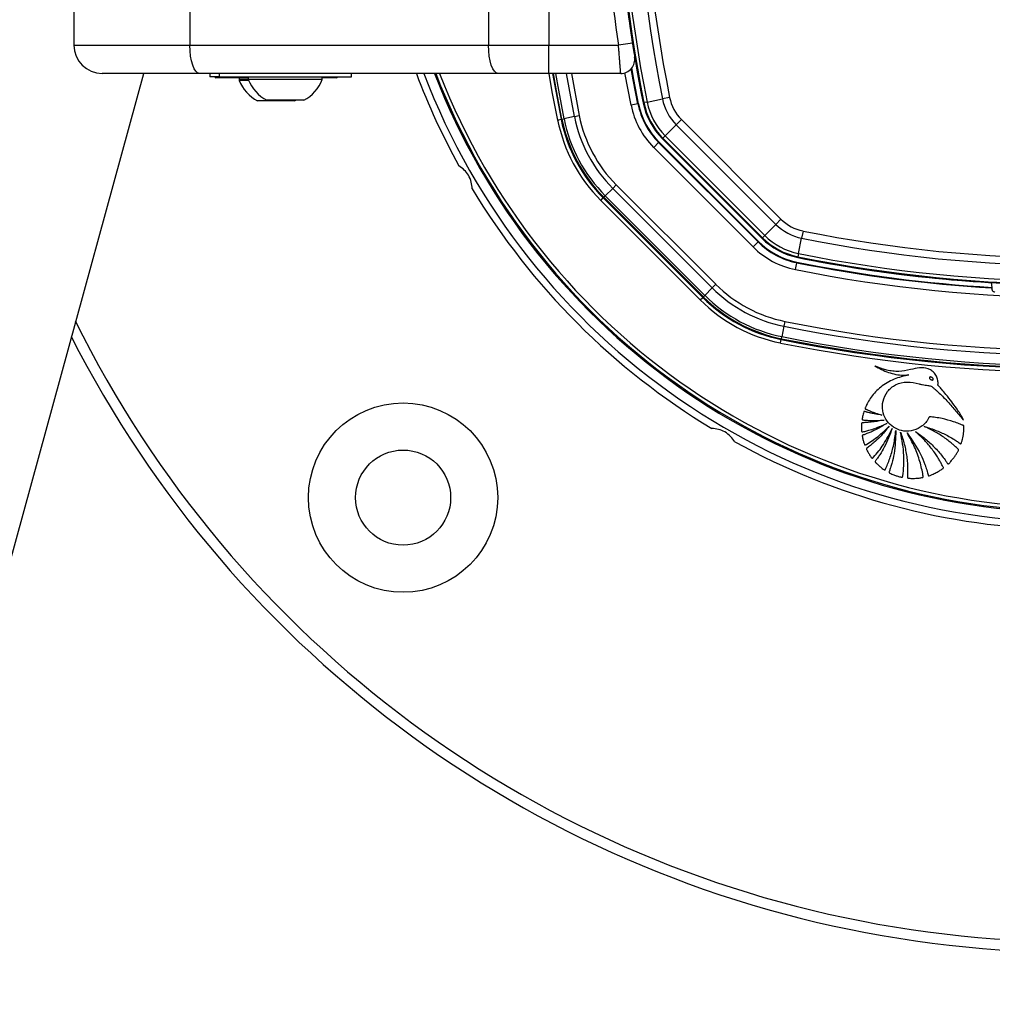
# Model space of a CAD drawing. Header units: millimetres. Extents: x 20 to 26059, y 28 to 17777.
# Tile 43 of 72: x 8799 to 9075, y 12930 to 13209. Entities that reach past the tile are written whole.
import ezdxf

# ---------------------------------------------------------------- set-up
doc = ezdxf.new("R2010")
doc.units = ezdxf.units.MM
doc.header["$LTSCALE"] = 2

msp = doc.modelspace()

# ---------------------------------------------------------------- linework, layer by layer
at = {"color": 7, "linetype": 'Continuous', "lineweight": 25}
for p, q in [((8814.08, 13211.93), (8814.08, 13201.93)), ((8846.98, 13211.93), (8846.98, 13201.93)), ((8931.79, 13211.93), (8931.79, 13201.93)), ((8948.89, 13212.37), (8948.89, 13201.93)), ((8972.08, 13206.46), (8972.66, 13202.54)), ((8814.08, 13201.93), (8846.98, 13201.93)), ((8846.98, 13201.93), (8931.79, 13201.93)), ((8931.79, 13201.93), (8948.89, 13201.93)), ((8948.89, 13201.93), (8968.71, 13201.93)), ((8948.89, 13193.93), (8948.89, 13201.93)), ((8972.66, 13202.54), (8968.71, 13201.93)), ((8849.71, 13193.93), (8822.08, 13193.93)), ((8934.53, 13193.93), (8849.71, 13193.93)), ((8852.68, 13193.93), (8852.68, 13192.93)), ((8855.28, 13192.93), (8852.68, 13192.93)), ((8863.58, 13192.73), (8854.38, 13192.73)), ((8855.28, 13193.93), (8855.28, 13192.93)), ((8855.28, 13192.93), (8892.88, 13192.93)), ((8860.98, 13192.73), (8860.98, 13192.17)), ((8860.98, 13192.73), (8860.98, 13191.97)), ((8863.58, 13192.17), (8860.98, 13192.17)), ((8863.66, 13191.97), (8860.98, 13191.97)), ((8863.58, 13192.93), (8863.58, 13192.17)), ((8884.58, 13192.17), (8863.58, 13192.17)), ((8884.58, 13192.17), (8884.58, 13192.93)), ((8888.58, 13192.73), (8884.58, 13192.73)), ((8892.88, 13192.93), (8892.88, 13193.93)), ((8948.89, 13193.93), (8934.53, 13193.93)), ((8969.34, 13193.93), (8948.89, 13193.93)), ((8879.33, 13186.33), (8868.83, 13186.33)), ((8876.73, 13186.13), (8877.09, 13186.33)), ((8976.82, 13185.82), (8981.18, 13186.69)), ((8983.23, 13187.11), (8981.18, 13186.69)), ((8876.73, 13186.13), (8866.23, 13186.13)), ((8974.23, 13185.3), (8972.27, 13184.9)), ((8974.41, 13185.33), (8974.23, 13185.3)), ((8975.93, 13185.64), (8975.71, 13185.59)), ((8976.82, 13185.82), (8975.93, 13185.64)), ((8951.44, 13180.71), (8952.42, 13180.91)), ((8952.66, 13180.96), (8952.42, 13180.91)), ((8952.66, 13180.96), (8953.23, 13181.08)), ((8956.18, 13181.67), (8953.23, 13181.08)), ((8956.18, 13181.67), (8957.56, 13181.95)), ((8986.59, 13180.82), (8985.12, 13179.34)), ((8986.59, 13180.82), (9014.84, 13152.57)), ((8981.98, 13176.2), (8985.12, 13179.34)), ((9013.37, 13151.09), (8985.12, 13179.34)), ((8981.33, 13175.55), (8981.17, 13175.39)), ((8981.17, 13175.39), (9009.42, 13147.14)), ((8981.98, 13176.2), (8981.33, 13175.55)), ((9009.58, 13147.3), (8981.33, 13175.55)), ((8981.98, 13176.2), (9010.23, 13147.95)), ((8980.11, 13174.33), (8978.7, 13172.92)), ((8978.7, 13172.92), (9006.95, 13144.67)), ((8980.23, 13174.45), (8980.11, 13174.33)), ((9008.36, 13146.08), (8980.11, 13174.33)), ((9008.48, 13146.21), (8980.23, 13174.45)), ((8967.09, 13161.31), (8964.96, 13159.18)), ((8967.09, 13161.31), (8968.09, 13162.31)), ((8967.09, 13161.31), (8995.33, 13133.06)), ((8996.33, 13134.06), (8968.09, 13162.31)), ((8963.67, 13157.89), (8964.37, 13158.59)), ((8964.55, 13158.77), (8964.37, 13158.59)), ((8992.62, 13130.35), (8964.37, 13158.59)), ((8964.55, 13158.77), (8964.96, 13159.18)), ((8964.55, 13158.77), (8992.8, 13130.52)), ((8993.21, 13130.93), (8964.96, 13159.18)), ((8963.67, 13157.89), (8991.92, 13129.64)), ((9010.23, 13147.95), (9013.37, 13151.09)), ((9014.84, 13152.57), (9013.37, 13151.09)), ((9009.58, 13147.3), (9009.42, 13147.14)), ((9010.23, 13147.95), (9009.58, 13147.3)), ((9019.85, 13142.79), (9020.72, 13147.15)), ((9021.13, 13149.2), (9020.72, 13147.15)), ((9008.36, 13146.08), (9006.95, 13144.67)), ((9008.48, 13146.21), (9008.36, 13146.08)), ((9019.67, 13141.9), (9019.62, 13141.68)), ((9019.85, 13142.79), (9019.67, 13141.9)), ((9018.93, 13138.25), (9019.33, 13140.21)), ((9019.36, 13140.38), (9019.33, 13140.21)), ((8995.33, 13133.06), (8993.21, 13130.93)), ((8996.33, 13134.06), (8995.33, 13133.06)), ((9074.83, 13133.2), (9074.66, 13134.54)), ((9074.68, 13133.03), (9074.83, 13133.2)), ((9074.86, 13132.94), (9074.83, 13133.2)), ((8991.92, 13129.64), (8992.62, 13130.35)), ((8992.8, 13130.52), (8992.62, 13130.35)), ((8992.8, 13130.52), (8993.21, 13130.93)), ((9015.7, 13122.15), (9015.1, 13119.2)), ((9015.97, 13123.53), (9015.7, 13122.15)), ((9014.99, 13118.63), (9015.1, 13119.2)), ((9014.74, 13117.41), (9014.94, 13118.39)), ((9014.99, 13118.63), (9014.94, 13118.39))]:
    msp.add_line(p, q, dxfattribs=at)
at = {"color": 8, "linetype": 'Continuous', "lineweight": 25}
for p, q in [((8956.18, 13181.67), (8953.9, 13193.93)), ((8955.33, 13193.93), (8957.56, 13181.95)), ((8972.27, 13184.9), (8970.53, 13194.11))]:
    msp.add_line(p, q, dxfattribs=at)
at = {"color": 7, "linetype": 'Continuous', "lineweight": 25, "flags": 128}
for points in [[(8849.71, 13193.93), (8849.18, 13194.09), (8848.67, 13194.54), (8848.19, 13195.28), (8847.78, 13196.28), (8847.44, 13197.49), (8847.19, 13198.87), (8847.03, 13200.37), (8846.98, 13201.93)], [(8934.53, 13193.93), (8934, 13194.09), (8933.48, 13194.54), (8933.01, 13195.28), (8932.59, 13196.28), (8932.25, 13197.49), (8932, 13198.87), (8931.85, 13200.37), (8931.79, 13201.93)], [(8974.23, 13185.3), (8972.92, 13192.15), (8972.35, 13195.3)], [(8974.41, 13185.33), (8973.09, 13192.2), (8972.5, 13195.48)], [(8177.35, 10801.92), (8260.81, 11105.99), (8347.06, 11420.22), (8433.31, 11734.45), (8519.56, 12048.68), (8648.94, 12520.03), (8713.62, 12755.7), (8778.31, 12991.38), (8833.91, 13193.93)], [(8950.01, 13193.93), (8950.88, 13188.93), (8952.42, 13180.91)], [(9074.86, 13132.94), (9074.77, 13132.85), (9074.69, 13132.76)]]:
    msp.add_lwpolyline(points, dxfattribs=at)
at = {"color": 8, "linetype": 'Continuous', "lineweight": 25, "flags": 128}
for points in [[(8951.44, 13180.71), (8949.9, 13188.75), (8949, 13193.93)], [(8952.66, 13180.96), (8951.12, 13189.03), (8950.26, 13193.93)], [(8950.85, 13193.93), (8951.68, 13189.23), (8953.23, 13181.08)]]:
    msp.add_lwpolyline(points, dxfattribs=at)
at = {"color": 7, "linetype": 'Continuous', "lineweight": 25}
for radius in [26.88, 13.5]:
    msp.add_circle((8907.54, 13073.51), radius, dxfattribs=at)
for centre, radius, start, end in [((9367.86, 13264.43), 399.78, 168.6328, 191.3672), ((9367.86, 13264.43), 398.86, 168.6328, 191.3672), ((9367.86, 13264.43), 394.42, 168.6328, 191.3672), ((9367.86, 13264.43), 392.33, 168.6328, 191.3672), ((9367.86, 13264.43), 400, 181.3375, 191.3672), ((9368.06, 13263.07), 404, 182.9276, 188.7036), ((9367.86, 13264.43), 400, 184.1474, 191.3672), ((8822.08, 13201.93), 8, 180, 270), ((8969.34, 13197.93), 4, 270, 9.2779), ((8854.38, 13193.13), 0.4, 210, 270), ((8871.48, 13196.13), 11.29, 201.6102, 242.2991), ((8874.08, 13196.33), 11.29, 201.6102, 242.2991), ((8874.08, 13196.33), 11.29, 297.7009, 338.3898), ((8888.58, 13193.13), 0.4, 270, 330), ((9098.46, 13264.43), 200, 200.6403, 208.9094), ((9098.46, 13264.43), 198, 200.8585, 339.1415), ((9098.46, 13264.43), 195.2, 201.1724, 338.8276), ((8995.31, 13189.54), 14.42, 191.3672, 225), ((8995.31, 13189.54), 12.33, 191.3672, 225), ((8995.31, 13189.54), 23.5, 191.3672, 225), ((8995.31, 13189.54), 21.5, 191.3672, 225), ((8995.31, 13189.54), 21.33, 191.3672, 225), ((8995.31, 13189.54), 20, 191.3672, 225), ((8995.31, 13189.54), 19.78, 191.3672, 225), ((8995.31, 13189.54), 18.86, 191.3672, 225), ((8995.31, 13189.54), 44.76, 191.3672, 225), ((8995.31, 13189.54), 43.76, 191.3672, 225), ((8995.31, 13189.54), 43.51, 191.3672, 225), ((8995.31, 13189.54), 42.92, 191.3672, 225), ((8995.31, 13189.54), 39.92, 191.3672, 225), ((8995.31, 13189.54), 38.51, 191.3672, 225), ((9098.46, 13264.43), 200, 211.0906, 238.9094), ((9023.56, 13161.29), 14.42, 225, 258.6328), ((9023.56, 13161.29), 12.33, 225, 258.6328), ((9023.56, 13161.29), 20, 225, 258.6328), ((9023.56, 13161.29), 19.78, 225, 258.6328), ((9023.56, 13161.29), 18.86, 225, 258.6328), ((9098.46, 13533.83), 394.42, 258.6328, 281.3672), ((9098.46, 13533.83), 392.33, 258.6328, 281.3672), ((9023.56, 13161.29), 23.5, 225, 258.6328), ((9023.56, 13161.29), 21.5, 225, 258.6328), ((9023.56, 13161.29), 21.33, 225, 258.6328), ((9098.46, 13533.83), 400, 258.6328, 268.6625), ((9098.46, 13533.83), 400, 258.6328, 265.8526), ((9098.46, 13533.83), 399.78, 258.6328, 281.3672), ((9098.46, 13533.83), 398.86, 258.6328, 281.3672), ((9098.46, 13533.83), 401.5, 258.6328, 266.604), ((9098.46, 13533.83), 401.33, 258.6328, 266.6247), ((9098.46, 13533.83), 403.5, 258.6328, 281.3672), ((9023.56, 13161.29), 39.92, 225, 258.6328), ((9023.56, 13161.29), 38.51, 225, 258.6328), ((9023.56, 13161.29), 43.76, 225, 258.6328), ((9023.56, 13161.29), 43.51, 225, 258.6328), ((9023.56, 13161.29), 42.92, 225, 258.6328), ((9023.56, 13161.29), 44.76, 225, 258.6328), ((9098.46, 13264.43), 317, 206.3504, 315), ((9098.46, 13533.83), 419.92, 258.6328, 281.3672), ((9098.46, 13533.83), 418.51, 258.6328, 281.3672), ((9098.46, 13264.43), 320, 206.975, 315), ((9098.46, 13533.83), 422.92, 258.6328, 281.3672), ((9098.46, 13533.83), 424.76, 258.6328, 281.3672), ((9098.46, 13533.83), 423.76, 258.6328, 281.3672), ((9098.46, 13533.83), 423.51, 258.6328, 281.3672), ((9098.46, 13264.43), 200, 241.0906, 268.9094)]:
    msp.add_arc(centre, radius, start, end, dxfattribs=at)
at = {"color": 8, "linetype": 'Continuous', "lineweight": 25}
for radius, start, end in [(195.2, 201.1724, 338.8276), (194.87, 201.2097, 338.7903), (193.87, 201.3244, 338.6756)]:
    msp.add_arc((9098.46, 13264.43), radius, start, end, dxfattribs=at)
at = {"color": 7, "linetype": 'Continuous', "lineweight": 25}
for points, knots in [([(8969.34, 13193.93), (8969.34, 13193.94), (8969.34, 13193.95), (8969.34, 13194.03), (8969.32, 13194.17), (8969.31, 13194.36), (8969.28, 13194.69), (8969.25, 13195.12), (8969.21, 13195.64), (8969.16, 13196.21), (8969.11, 13196.88), (8969.05, 13197.6), (8969, 13198.18), (8968.95, 13198.79), (8968.9, 13199.42), (8968.86, 13200.01), (8968.81, 13200.69), (8968.76, 13201.31), (8968.72, 13201.78), (8968.71, 13201.93)], [0, 0, 0, 0, 0.052162, 0.104682, 0.158329, 0.212364, 0.264417, 0.370255, 0.424162, 0.476376, 0.582541, 0.636613, 0.689326, 0.742402, 0.796623, 0.851239, 0.888123, 0.962485, 1, 1, 1, 1]), ([(8972.66, 13202.54), (8972.71, 13202.23), (8972.83, 13201.48), (8973, 13200.36), (8973.16, 13199.37), (8973.27, 13198.71), (8973.28, 13198.62), (8973.29, 13198.58)], [0, 0, 0, 0, 0.148936, 0.363368, 0.575824, 0.787673, 1, 1, 1, 1]), ([(8927.19, 13161.15), (8927.13, 13161.8), (8927.01, 13163.09), (8926.18, 13165), (8924.93, 13166.65), (8923.91, 13167.37), (8923.38, 13167.75)], [0, 0, 0, 0, 0.25434, 0.510225, 0.74435, 1, 1, 1, 1]), ([(9074.68, 13133.03), (9074.68, 13133.01), (9074.67, 13132.98), (9074.69, 13132.82), (9074.69, 13132.76)], [0, 0, 0, 0, 0.649892, 1, 1, 1, 1]), ([(9074.69, 13132.76), (9074.71, 13132.66), (9074.74, 13132.5), (9074.91, 13132.22), (9075.14, 13132.01), (9075.39, 13131.9), (9075.56, 13131.88), (9075.62, 13131.88)], [0, 0, 0, 0, 0.304041, 0.505623, 0.708168, 0.890585, 1, 1, 1, 1]), ([(9041.54, 13110.9), (9042.15, 13110.55), (9043.39, 13109.84), (9045.37, 13109.02), (9047.45, 13108.44), (9049.22, 13108.24), (9050.45, 13108.27), (9050.97, 13108.34), (9051.13, 13108.36)], [0, 0, 0, 0, 0.209784, 0.422933, 0.635761, 0.846744, 0.951153, 1, 1, 1, 1]), ([(9066.64, 13095.5), (9066.53, 13095.8), (9066.35, 13096.3), (9065.91, 13096.98), (9065.39, 13097.83), (9064.53, 13099.09), (9063.28, 13100.82), (9061.88, 13102.59), (9060.66, 13104.03), (9059.96, 13104.84), (9059.62, 13105.18), (9059.53, 13105.29), (9059.49, 13105.35), (9059.45, 13105.38), (9059.43, 13105.4), (9059.41, 13105.44), (9059.41, 13105.5), (9059.42, 13105.58), (9059.46, 13105.75), (9059.45, 13105.99), (9059.45, 13106.22), (9059.44, 13106.36), (9059.44, 13106.42), (9059.44, 13106.44), (9059.44, 13106.46), (9059.44, 13106.46), (9059.43, 13106.46), (9059.43, 13106.46), (9059.43, 13106.47), (9059.4, 13106.89), (9059.2, 13107.73), (9058.54, 13108.83), (9057.65, 13109.64), (9056.22, 13110.34), (9054.12, 13110.46), (9051.4, 13109.78), (9048.85, 13109.3), (9046.58, 13109.36), (9045.02, 13109.66), (9043.7, 13110.03), (9042.62, 13110.42), (9041.93, 13110.71), (9041.58, 13110.88), (9041.54, 13110.9)], [0, 0, 0, 0, 0.02822, 0.047024, 0.072189, 0.117124, 0.182915, 0.263094, 0.318189, 0.351119, 0.358364, 0.361518, 0.363967, 0.364769, 0.365681, 0.366458, 0.368426, 0.370883, 0.374355, 0.383843, 0.39149, 0.394855, 0.396335, 0.396987, 0.397274, 0.3974, 0.397455, 0.39748, 0.39749, 0.397499, 0.435527, 0.473257, 0.509719, 0.541957, 0.613525, 0.690941, 0.79256, 0.84284, 0.893244, 0.933507, 0.964789, 0.996041, 1, 1, 1, 1]), ([(9051.13, 13108.36), (9049.72, 13108.01), (9046.89, 13107.3), (9043.17, 13105.12), (9040.83, 13102.63), (9039.66, 13100.8), (9039.23, 13099.96), (9039.03, 13099.54), (9038.91, 13099.26), (9038.79, 13099.04), (9038.74, 13098.87), (9038.76, 13098.77), (9038.82, 13098.68), (9038.95, 13098.61), (9039.12, 13098.54), (9039.27, 13098.48), (9039.67, 13098.32), (9040.45, 13097.97), (9041.82, 13097.46), (9042.9, 13097.12), (9043.52, 13096.93)], [0, 0, 0, 0, 0.202229, 0.40583, 0.591312, 0.672977, 0.708933, 0.723066, 0.737203, 0.751346, 0.758346, 0.76153, 0.764796, 0.773005, 0.782354, 0.789655, 0.796108, 0.841429, 0.909394, 1, 1, 1, 1]), ([(9066.78, 13093.63), (9066.79, 13093.7), (9066.79, 13093.79), (9066.76, 13093.91), (9066.7, 13093.98), (9066.56, 13094.04), (9066.15, 13094.19), (9065.26, 13094.58), (9063.35, 13095.24), (9061.1, 13095.84), (9059.08, 13096.25), (9057.93, 13096.35), (9057.35, 13096.52), (9056.98, 13096.42), (9056.87, 13096.24), (9056.68, 13095.88), (9056.3, 13095.2), (9055.76, 13094.58), (9055.27, 13094.12), (9054.72, 13093.65), (9053.42, 13092.83), (9051.17, 13092.2), (9048.49, 13092.52), (9046.21, 13093.75), (9044.5, 13095.68), (9043.58, 13098.18), (9043.65, 13101.02), (9044.94, 13103.72), (9047.4, 13105.82), (9050.72, 13106.54), (9053.28, 13106.08), (9054.93, 13105.56), (9055.76, 13105.4), (9056.61, 13105.37), (9057.47, 13105.23), (9058.11, 13104.65), (9058.61, 13104.26), (9058.92, 13103.98), (9059.06, 13103.85), (9059.13, 13103.8), (9059.15, 13103.77), (9059.16, 13103.76), (9059.17, 13103.76), (9059.17, 13103.76), (9059.17, 13103.76), (9059.6, 13103.37), (9060.44, 13102.58), (9061.65, 13101.34), (9062.83, 13100.07), (9063.97, 13098.76), (9065.08, 13097.43), (9065.97, 13096.34), (9066.48, 13095.7), (9066.64, 13095.5)], [0, 0, 0, 0, 0.0032966, 0.0044508, 0.0060127, 0.0076363, 0.0119341, 0.0277509, 0.0558597, 0.112253, 0.1432712, 0.1581401, 0.1693379, 0.1728137, 0.1760335, 0.1791851, 0.193339, 0.2142755, 0.2199719, 0.2268437, 0.2499978, 0.2958207, 0.3397938, 0.3804541, 0.4219633, 0.4652446, 0.5095626, 0.5594472, 0.6094064, 0.6653695, 0.7217958, 0.7365556, 0.751316, 0.7635258, 0.7793182, 0.7926307, 0.8053556, 0.8110719, 0.813587, 0.8146937, 0.8151806, 0.8153948, 0.8154891, 0.8155306, 0.8155488, 0.8155631, 0.8441793, 0.8728415, 0.9015416, 0.9302542, 0.9589401, 0.9875496, 1, 1, 1, 1]), ([(9057.01, 13107.62), (9057, 13107.6), (9056.98, 13107.54), (9056.98, 13107.43), (9057.05, 13107.28), (9057.19, 13107.14), (9057.37, 13107.01), (9057.57, 13106.92), (9057.77, 13106.88), (9057.93, 13106.9), (9058.03, 13106.96), (9058.06, 13107.01), (9058.08, 13107.03)], [0, 0, 0, 0, 0.054152, 0.106755, 0.220928, 0.354231, 0.499771, 0.645409, 0.778973, 0.893409, 0.946014, 1, 1, 1, 1]), ([(9058.08, 13107.03), (9058.09, 13107.06), (9058.11, 13107.11), (9058.11, 13107.19), (9058.09, 13107.28), (9058.02, 13107.39), (9057.9, 13107.52), (9057.72, 13107.64), (9057.52, 13107.73), (9057.32, 13107.77), (9057.16, 13107.75), (9057.06, 13107.69), (9057.02, 13107.65), (9057.01, 13107.62)], [0, 0, 0, 0, 0.054064, 0.106543, 0.161595, 0.221254, 0.354546, 0.500182, 0.645922, 0.779485, 0.893724, 0.946168, 1, 1, 1, 1]), ([(9043.52, 13096.93), (9042.94, 13097.01), (9041.89, 13097.17), (9040.56, 13097.45), (9039.69, 13097.66), (9039.19, 13097.8), (9038.88, 13097.87), (9038.67, 13097.96), (9038.52, 13097.96), (9038.46, 13097.94), (9038.42, 13097.91), (9038.27, 13097.67), (9038.17, 13097.18), (9038.05, 13096.61), (9037.96, 13096.18), (9037.91, 13095.94), (9037.9, 13095.78), (9037.91, 13095.7), (9037.95, 13095.63), (9038.01, 13095.6), (9038.15, 13095.56), (9038.49, 13095.53), (9039.19, 13095.45), (9041.12, 13095.38), (9042.83, 13095.47), (9044.14, 13095.54)], [0, 0, 0, 0, 0.1276982, 0.2301601, 0.2967053, 0.322542, 0.3418764, 0.3671977, 0.3710425, 0.374711, 0.3786695, 0.3834915, 0.4343046, 0.4854788, 0.5104056, 0.5314642, 0.5387016, 0.5445657, 0.5490734, 0.5540755, 0.5600707, 0.5802081, 0.62816, 0.7140571, 1, 1, 1, 1]), ([(9044.14, 13095.54), (9043.21, 13095.35), (9041.72, 13095.05), (9039.89, 13094.87), (9038.82, 13094.8), (9038.25, 13094.77), (9037.96, 13094.79), (9037.83, 13094.74), (9037.78, 13094.67), (9037.76, 13094.62), (9037.74, 13094.5), (9037.7, 13094.23), (9037.69, 13093.72), (9037.72, 13093.14), (9037.73, 13092.65), (9037.75, 13092.41), (9037.77, 13092.29), (9037.79, 13092.24), (9037.82, 13092.2), (9037.88, 13092.16), (9037.99, 13092.15), (9038.24, 13092.21), (9038.84, 13092.36), (9039.98, 13092.66), (9042.09, 13093.33), (9043.76, 13094.07), (9044.87, 13094.56)], [0, 0, 0, 0, 0.173667, 0.277701, 0.336774, 0.369433, 0.380571, 0.39028, 0.392921, 0.395812, 0.399929, 0.415801, 0.444961, 0.493447, 0.520917, 0.534753, 0.538746, 0.542045, 0.544886, 0.547523, 0.554857, 0.563491, 0.595044, 0.666572, 0.779172, 1, 1, 1, 1]), ([(9044.87, 13094.56), (9043.95, 13094.01), (9042.48, 13093.12), (9040.57, 13092.22), (9039.35, 13091.72), (9038.63, 13091.43), (9038.21, 13091.3), (9038.04, 13091.25), (9037.98, 13091.2), (9037.95, 13091.17), (9037.92, 13091.12), (9037.91, 13091.05), (9037.94, 13090.91), (9037.98, 13090.71), (9038.04, 13090.39), (9038.17, 13089.85), (9038.33, 13089.24), (9038.48, 13088.76), (9038.57, 13088.55), (9038.62, 13088.48), (9038.69, 13088.44), (9038.77, 13088.44), (9038.87, 13088.47), (9038.97, 13088.53), (9039.05, 13088.58), (9039.1, 13088.61), (9039.12, 13088.63), (9039.13, 13088.63), (9039.13, 13088.63), (9039.13, 13088.63), (9039.13, 13088.63), (9039.13, 13088.63), (9039.13, 13088.63), (9040.27, 13089.32), (9042.57, 13090.88), (9044.57, 13092.8), (9045.61, 13093.8)], [0, 0, 0, 0, 0.165667, 0.266279, 0.325785, 0.370092, 0.385201, 0.394149, 0.396289, 0.398331, 0.400329, 0.404851, 0.409546, 0.422041, 0.435842, 0.460922, 0.507787, 0.532654, 0.538534, 0.542969, 0.546556, 0.550022, 0.555764, 0.56218, 0.567863, 0.570218, 0.571206, 0.57163, 0.571814, 0.571894, 0.57193, 0.571945, 0.571952, 0.571957, 0.777413, 1, 1, 1, 1]), ([(9001.78, 13089.36), (9001.4, 13089.88), (9000.65, 13090.94), (8998.98, 13092.18), (8997.07, 13092.98), (8995.83, 13093.1), (8995.18, 13093.16)], [0, 0, 0, 0, 0.25434, 0.510225, 0.74435, 1, 1, 1, 1]), ([(9045.61, 13093.8), (9044.73, 13092.74), (9043.38, 13091.1), (9041.52, 13089.35), (9040.43, 13088.46), (9039.77, 13087.9), (9039.35, 13087.65), (9039.16, 13087.47), (9039.12, 13087.42), (9039.11, 13087.37), (9039.1, 13087.31), (9039.14, 13087.2), (9039.23, 13087.01), (9039.47, 13086.57), (9039.83, 13085.9), (9040.28, 13085.26), (9040.55, 13084.85), (9040.67, 13084.71), (9040.72, 13084.68), (9040.78, 13084.66), (9040.83, 13084.67), (9040.94, 13084.72), (9041.04, 13084.83), (9041.11, 13084.93), (9041.15, 13084.97), (9041.16, 13084.99), (9041.17, 13085), (9041.17, 13085), (9041.17, 13085), (9041.17, 13085), (9041.17, 13085), (9041.17, 13085), (9042.18, 13086.14), (9044.2, 13088.71), (9045.66, 13091.62), (9046.44, 13093.16)], [0, 0, 0, 0, 0.181563, 0.281452, 0.336766, 0.368324, 0.39543, 0.400295, 0.402717, 0.404776, 0.406735, 0.41078, 0.419527, 0.434462, 0.477332, 0.519899, 0.538335, 0.541449, 0.544399, 0.546346, 0.548841, 0.551627, 0.562442, 0.56711, 0.56892, 0.56965, 0.569956, 0.570088, 0.570146, 0.570171, 0.570182, 0.570187, 0.57019, 0.771132, 1, 1, 1, 1]), ([(9046.44, 13093.16), (9045.77, 13091.36), (9044.79, 13088.77), (9043.18, 13086.07), (9042.44, 13084.93), (9042.05, 13084.39), (9041.83, 13084.06), (9041.64, 13083.86), (9041.59, 13083.72), (9041.59, 13083.64), (9041.62, 13083.58), (9041.7, 13083.47), (9041.88, 13083.31), (9042.28, 13082.91), (9042.86, 13082.38), (9043.53, 13081.87), (9043.94, 13081.54), (9044.16, 13081.4), (9044.24, 13081.37), (9044.32, 13081.37), (9044.38, 13081.39), (9044.48, 13081.48), (9044.54, 13081.62), (9044.59, 13081.75), (9044.61, 13081.81), (9044.62, 13081.83), (9044.62, 13081.84), (9044.62, 13081.84), (9044.62, 13081.84), (9044.63, 13081.84), (9044.63, 13081.84), (9044.63, 13081.84), (9045.1, 13082.87), (9045.97, 13085.07), (9046.98, 13088.65), (9047.3, 13091.21), (9047.46, 13092.54)], [0, 0, 0, 0, 0.221218, 0.318628, 0.361529, 0.378392, 0.39526, 0.406999, 0.409707, 0.412374, 0.415346, 0.417923, 0.427889, 0.443092, 0.483276, 0.518157, 0.540037, 0.544161, 0.547903, 0.550197, 0.552664, 0.555265, 0.565387, 0.569719, 0.571381, 0.572047, 0.572325, 0.572445, 0.572497, 0.57252, 0.57253, 0.572534, 0.572538, 0.702949, 0.845438, 1, 1, 1, 1]), ([(9047.46, 13092.54), (9047.39, 13090.36), (9047.3, 13087.21), (9046.48, 13083.73), (9046.05, 13082.24), (9045.8, 13081.52), (9045.69, 13081.1), (9045.53, 13080.82), (9045.54, 13080.64), (9045.62, 13080.53), (9045.91, 13080.39), (9046.49, 13080.14), (9047.3, 13079.81), (9048.12, 13079.54), (9048.7, 13079.4), (9049.03, 13079.3), (9049.2, 13079.28), (9049.31, 13079.3), (9049.38, 13079.39), (9049.4, 13079.48), (9049.42, 13079.57), (9049.42, 13079.62), (9049.42, 13079.64), (9049.43, 13079.65), (9049.43, 13079.66), (9049.43, 13079.66), (9049.43, 13079.66), (9049.43, 13079.66), (9049.43, 13079.66), (9049.71, 13081.59), (9049.99, 13085.78), (9049.23, 13089.87), (9048.82, 13092.05)], [0, 0, 0, 0, 0.225553, 0.324918, 0.368667, 0.38586, 0.403056, 0.414898, 0.417663, 0.420662, 0.427984, 0.450147, 0.487433, 0.517652, 0.539746, 0.549342, 0.553137, 0.557092, 0.560365, 0.563982, 0.567438, 0.568972, 0.56964, 0.569931, 0.570059, 0.570115, 0.57014, 0.57015, 0.570155, 0.570159, 0.77153, 1, 1, 1, 1]), ([(9048.82, 13092.05), (9049.02, 13091.49), (9049.42, 13090.37), (9049.89, 13088.64), (9050.27, 13086.9), (9050.56, 13085.14), (9050.75, 13083.36), (9050.85, 13081.57), (9050.81, 13080.27), (9050.81, 13079.47), (9050.76, 13079.24), (9050.8, 13079.1), (9050.85, 13079.06), (9050.96, 13079), (9051.48, 13078.99), (9052.46, 13078.93), (9053.69, 13079.02), (9054.59, 13079.13), (9055.02, 13079.21), (9055.14, 13079.26), (9055.19, 13079.31), (9055.23, 13079.39), (9055.23, 13079.49), (9055.22, 13079.61), (9055.19, 13079.7), (9055.18, 13079.76), (9055.18, 13079.79), (9055.18, 13079.8), (9055.17, 13079.81), (9055.17, 13079.81), (9055.17, 13079.81), (9055.17, 13079.81), (9055.17, 13079.81), (9054.96, 13081.14), (9054.35, 13083.86), (9052.89, 13087.95), (9051.41, 13090.54), (9050.65, 13091.87)], [0, 0, 0, 0, 0.057426, 0.114826, 0.172211, 0.229592, 0.286977, 0.344377, 0.401806, 0.412893, 0.421478, 0.424076, 0.425858, 0.427738, 0.436262, 0.474569, 0.523369, 0.554574, 0.56231, 0.564903, 0.567089, 0.56915, 0.572812, 0.576881, 0.580591, 0.582187, 0.582872, 0.58317, 0.5833, 0.583357, 0.583382, 0.583393, 0.583398, 0.583402, 0.713102, 0.851978, 1, 1, 1, 1]), ([(9050.65, 13091.87), (9052.03, 13089.91), (9054.02, 13087.09), (9055.45, 13083.65), (9055.99, 13082.14), (9056.24, 13081.35), (9056.48, 13080.64), (9056.56, 13080.13), (9056.66, 13079.86), (9056.72, 13079.75), (9056.84, 13079.71), (9057.09, 13079.75), (9057.49, 13079.95), (9058.28, 13080.24), (9059.16, 13080.7), (9059.99, 13081.17), (9060.51, 13081.55), (9060.84, 13081.72), (9060.96, 13081.88), (9060.99, 13082.01), (9060.84, 13082.34), (9060.53, 13082.88), (9060.15, 13083.6), (9059.71, 13084.34), (9059.19, 13085.19), (9058.45, 13086.31), (9057.2, 13088), (9055.43, 13090.07), (9053.84, 13091.51), (9053.05, 13092.23)], [0, 0, 0, 0, 0.226718, 0.326617, 0.352803, 0.378996, 0.4052, 0.423578, 0.427974, 0.432067, 0.43542, 0.439009, 0.45551, 0.47762, 0.518825, 0.549936, 0.567789, 0.580796, 0.58381, 0.586672, 0.592895, 0.616517, 0.647493, 0.669087, 0.698685, 0.742291, 0.796477, 0.898237, 1, 1, 1, 1]), ([(9053.05, 13092.23), (9053.53, 13091.91), (9054.48, 13091.26), (9055.84, 13090.19), (9057.15, 13089.06), (9058.39, 13087.85), (9059.58, 13086.59), (9060.67, 13085.25), (9061.57, 13084.14), (9061.99, 13083.35), (9062.23, 13083.13), (9062.29, 13083.1), (9062.37, 13083.1), (9062.47, 13083.15), (9062.8, 13083.42), (9063.14, 13083.88), (9063.69, 13084.52), (9064.18, 13085.18), (9064.59, 13085.81), (9064.86, 13086.27), (9065.03, 13086.59), (9065.2, 13086.83), (9065.28, 13087.03), (9065.25, 13087.16), (9065.14, 13087.33), (9064.83, 13087.56), (9064.44, 13087.94), (9063.95, 13088.37), (9063.27, 13088.97), (9062.3, 13089.74), (9060.66, 13090.95), (9058.4, 13092.37), (9056.48, 13093.27), (9055.52, 13093.72)], [0, 0, 0, 0, 0.05771, 0.11539, 0.173053, 0.230709, 0.288371, 0.346051, 0.403765, 0.431524, 0.433822, 0.435859, 0.437913, 0.441817, 0.446383, 0.480892, 0.497728, 0.531857, 0.561892, 0.573691, 0.585489, 0.597662, 0.603357, 0.606247, 0.609835, 0.624207, 0.643874, 0.663907, 0.689821, 0.734639, 0.787656, 0.89382, 1, 1, 1, 1]), ([(9055.52, 13093.72), (9056.72, 13093.34), (9059, 13092.64), (9061.7, 13091.37), (9063.54, 13090.33), (9064.73, 13089.58), (9065.41, 13089.1), (9065.79, 13088.83), (9065.88, 13088.81), (9065.94, 13088.82), (9066.01, 13088.86), (9066.06, 13088.94), (9066.1, 13089.07), (9066.16, 13089.31), (9066.27, 13089.64), (9066.49, 13090.51), (9066.74, 13091.84), (9066.77, 13093.03), (9066.78, 13093.63)], [0, 0, 0, 0, 0.229182, 0.431712, 0.540852, 0.613251, 0.685771, 0.694462, 0.697028, 0.701156, 0.704891, 0.711452, 0.718649, 0.729129, 0.755851, 0.782573, 0.891294, 1, 1, 1, 1])]:
    msp.add_open_spline(points, degree=3, knots=knots, dxfattribs=at)

doc.saveas('drawing.dxf')
